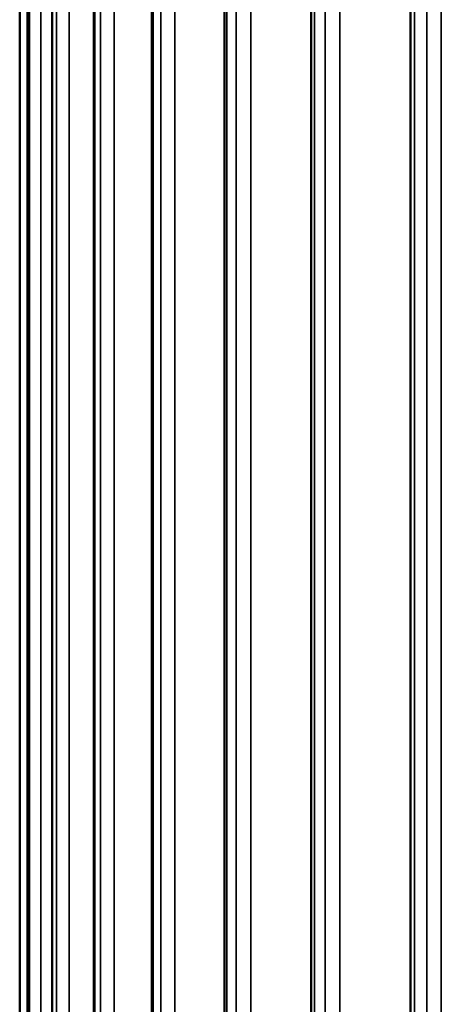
# Model space of a CAD drawing. Header units: millimetres. Extents: x 38 to 2514, y 38 to 1622.
# Tile 245 of 256: x 1517 to 1541, y 790 to 845. Entities that reach past the tile are written whole.
import ezdxf

# ---------------------------------------------------------------- set-up
doc = ezdxf.new("R2010")
doc.units = ezdxf.units.MM
doc.header["$LTSCALE"] = 7.692308
doc.layers.add('Visible (ISO)', color=7, linetype='Continuous', lineweight=50)
doc.layers.add('Visible Narrow (ISO)', color=7, linetype='Continuous', lineweight=35)

msp = doc.modelspace()

# ---------------------------------------------------------------- linework, layer by layer
at = {"layer": 'Visible (ISO)'}
for p, q in [((1528.4264, 912.3439), (1528.4264, 761.6927)), ((1533.2917, 912.5832), (1533.2917, 761.6927)), ((1538.8505, 912.7687), (1538.8505, 761.6927)), ((1521.0963, 911.9399), (1521.0963, 761.6927)), ((1524.338, 912.1516), (1524.338, 761.6927)), ((1516.927, 759.3427), (1516.927, 911.2927)), ((1517.3596, 911.4864), (1517.3596, 761.6927)), ((1518.7568, 911.6376), (1518.7568, 761.6927))]:
    msp.add_line(p, q, dxfattribs=at)
at = {"layer": 'Visible Narrow (ISO)'}
for p, q in [((1518.1215, 913.5969), (1518.1215, 761.6927)), ((1519.7059, 913.5969), (1519.7059, 761.6927)), ((1522.2266, 913.5969), (1522.2266, 761.6927)), ((1525.6404, 913.5969), (1525.6404, 761.6927)), ((1529.8891, 913.5969), (1529.8891, 761.6927)), ((1534.8997, 913.5969), (1534.8997, 761.6927)), ((1540.5867, 913.5969), (1540.5867, 761.6927)), ((1516.9292, 911.2927), (1516.9286, 761.6927)), ((1517.3647, 911.2927), (1517.3642, 761.6927)), ((1517.4774, 911.2927), (1517.4769, 761.6927)), ((1518.7766, 911.2927), (1518.7761, 761.6927)), ((1519.0001, 911.2927), (1518.9996, 761.6927)), ((1521.1407, 911.2927), (1521.1402, 761.6927)), ((1521.4711, 911.2927), (1521.4706, 761.6927)), ((1524.4166, 911.2927), (1524.4161, 761.6927)), ((1524.8483, 911.2927), (1524.8478, 761.6927)), ((1528.5481, 911.2927), (1528.5477, 761.6927)), ((1529.0737, 911.2927), (1529.0733, 761.6927)), ((1533.4646, 911.2927), (1533.4643, 761.6927)), ((1534.0752, 911.2927), (1534.0748, 761.6927)), ((1539.0821, 911.2927), (1539.0817, 761.6927)), ((1539.767, 911.2927), (1539.7667, 761.6927))]:
    msp.add_line(p, q, dxfattribs=at)

doc.saveas('drawing.dxf')
